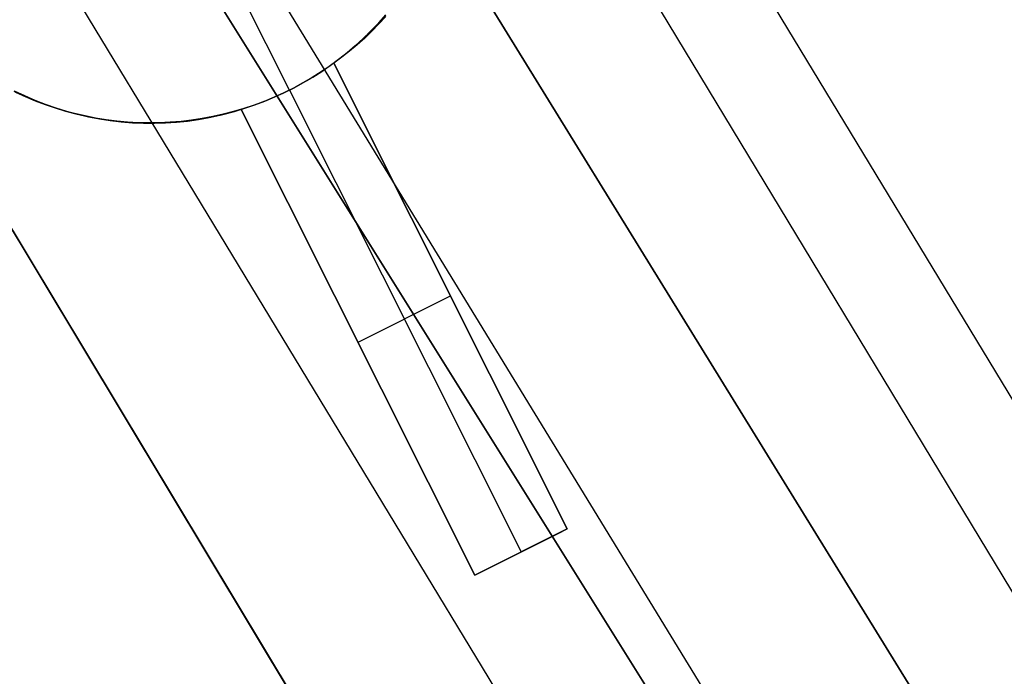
# Model space of a CAD drawing. Header units: millimetres. Extents: x 10871 to 12032, y -2698 to -1680.
# Tile 172 of 183: x 11542 to 11552, y -2040 to -2034. Entities that reach past the tile are written whole.
import ezdxf

# ---------------------------------------------------------------- set-up
doc = ezdxf.new("R2010")
doc.units = ezdxf.units.MM
doc.layers.add('1', color=7, linetype='Continuous')
doc.layers.add('color', color=7, linetype='Continuous')

msp = doc.modelspace()

# ---------------------------------------------------------------- linework, layer by layer
at = {"layer": '1', "color": 7, "true_color": 0xffffff}
for p, q in [((11499.6471, -1951.1714, 59.3348), (11560.4001, -2051.4946, 59.8789)), ((11498.879, -1951.6177, 65.5738), (11559.5601, -2051.9903, 65.9534)), ((11496.9794, -1952.7218, 59.6725), (11558.533, -2052.5963, 59.8936)), ((11558.533, -2052.5963, 59.8936), (11496.9794, -1952.7218, 59.6725)), ((11495.8219, -1953.3945, 59.7908), (11557.0038, -2053.4987, 59.9023)), ((11494.5812, -1954.1157, 65.9982), (11556.7401, -2053.6543, 65.9982)), ((11556.7401, -2053.6543, 65.9982), (11494.5812, -1954.1157, 65.9982)), ((11532.9243, -2017.1974, 59.8935), (11555.4741, -2054.4013, 59.9075)), ((11553.9443, -2055.304, 59.9093), (11535.2282, -2024.167, 59.9093)), ((11535.2282, -2024.167, 59.9093), (11553.9443, -2055.304, 59.9093))]:
    msp.add_line(p, q, dxfattribs=at)
at = {"layer": 'color', "color": 254, "true_color": 0xcad1ee}
for p, q in [((11544.9499, -2034.5286, -15.9965), (11544.1658, -2032.9641, -15.9965)), ((11545.8784, -2033.8049, -5.586), (11545.8093, -2033.8823, -5.586)), ((11545.8136, -2033.8777, -15.9965), (11545.8824, -2033.8003, -15.9965)), ((11545.8093, -2033.8823, -5.586), (11545.7376, -2033.9573, -5.586)), ((11545.7422, -2033.9527, -15.9965), (11545.8136, -2033.8777, -15.9965)), ((11545.8164, -2033.8887, 2.8892), (11545.7487, -2033.9586, 2.9218)), ((11545.8816, -2033.8162, 2.8573), (11545.8164, -2033.8887, 2.8892)), ((11545.7376, -2033.9573, -5.586), (11545.6633, -2034.0297, -5.586)), ((11545.6682, -2034.0252, -15.9965), (11545.7422, -2033.9527, -15.9965)), ((11545.7487, -2033.9586, 2.9218), (11545.6788, -2034.0259, 2.9553)), ((11545.513, -2034.1623, -15.9965), (11545.5918, -2034.0951, -15.9965)), ((11545.6067, -2034.0905, 2.9894), (11545.5324, -2034.1522, 3.0243)), ((11545.6633, -2034.0297, -5.586), (11545.5866, -2034.0996, -5.586)), ((11545.5918, -2034.0951, -15.9965), (11545.6682, -2034.0252, -15.9965)), ((11545.6788, -2034.0259, 2.9553), (11545.6067, -2034.0905, 2.9894)), ((11545.5075, -2034.1667, -5.586), (11545.4262, -2034.2311, -5.586)), ((11545.4319, -2034.2267, -15.9965), (11545.513, -2034.1623, -15.9965)), ((11545.5324, -2034.1522, 3.0243), (11545.4562, -2034.2111, 3.0597)), ((11545.5866, -2034.0996, -5.586), (11545.5075, -2034.1667, -5.586)), ((11545.3781, -2034.2671, -3.0384), (11545.3201, -2034.3085, -3.0274)), ((11545.4262, -2034.2311, -5.586), (11545.3426, -2034.2926, -5.586)), ((11545.3487, -2034.2883, -15.9965), (11545.4319, -2034.2267, -15.9965)), ((11545.4562, -2034.2111, 3.0597), (11545.3781, -2034.2671, 3.0958)), ((11545.3781, -2034.2671, 3.0958), (11547.6371, -2038.7746, 2.3557)), ((11545.3781, -2034.2671, 3.0958), (11545.3781, -2034.2671, -3.0384)), ((11547.6371, -2038.7746, 2.0035), (11545.3781, -2034.2671, -3.0384)), ((11546.7523, -2037.0091, 0.0287), (11545.3781, -2034.2671, 0.0287)), ((11545.257, -2034.3512, -5.586), (11545.1694, -2034.4068, -5.586)), ((11545.176, -2034.4028, -15.9965), (11545.2633, -2034.347, -15.9965)), ((11545.261, -2034.3487, -3.0179), (11545.2007, -2034.3875, -3.0102)), ((11545.3426, -2034.2926, -5.586), (11545.257, -2034.3512, -5.586)), ((11545.3201, -2034.3085, -3.0274), (11545.261, -2034.3487, -3.0179)), ((11545.2633, -2034.347, -15.9965), (11545.3487, -2034.2883, -15.9965)), ((11545.08, -2034.4593, -5.586), (11544.9888, -2034.5088, -5.586)), ((11544.996, -2034.505, -15.9965), (11545.0869, -2034.4554, -15.9965)), ((11545.0771, -2034.461, -2.9999), (11545.0139, -2034.4955, -2.9973)), ((11545.1394, -2034.425, -3.0042), (11545.0771, -2034.461, -2.9999)), ((11545.1694, -2034.4068, -5.586), (11545.08, -2034.4593, -5.586)), ((11545.0869, -2034.4554, -15.9965), (11545.176, -2034.4028, -15.9965)), ((11545.2007, -2034.3875, -3.0102), (11545.1394, -2034.425, -3.0042)), ((11542.3824, -2034.5858, -5.586), (11542.2884, -2034.5419, -5.586)), ((11542.3899, -2034.5849, 4.3756), (11542.2913, -2034.5376, 4.4143)), ((11542.3001, -2034.5476, -15.9965), (11542.3941, -2034.591, -15.9965)), ((11544.8959, -2034.555, -5.586), (11544.8015, -2034.598, -5.586)), ((11544.8092, -2034.5946, -15.9965), (11544.9034, -2034.5514, -15.9965)), ((11544.885, -2034.5601, -2.9973), (11544.8195, -2034.5901, -2.9999)), ((11544.9499, -2034.5286, -2.9965), (11544.885, -2034.5601, -2.9973)), ((11544.9888, -2034.5088, -5.586), (11544.8959, -2034.555, -5.586)), ((11544.9034, -2034.5514, -15.9965), (11544.996, -2034.505, -15.9965)), ((11545.0139, -2034.4955, -2.9973), (11544.9499, -2034.5286, -2.9965)), ((11544.9499, -2034.5286, -2.9965), (11544.9499, -2034.5286, -15.9965)), ((11544.9499, -2034.5286, -2.9965), (11547.1901, -2038.9987, 2.0035)), ((11542.4778, -2034.6265, -5.586), (11542.3824, -2034.5858, -5.586)), ((11542.4899, -2034.6285, 4.3361), (11542.3899, -2034.5849, 4.3756)), ((11542.3941, -2034.591, -15.9965), (11542.4895, -2034.6312, -15.9965)), ((11542.5746, -2034.6638, -5.586), (11542.4778, -2034.6265, -5.586)), ((11542.4895, -2034.6312, -15.9965), (11542.5863, -2034.6681, -15.9965)), ((11542.5911, -2034.6684, 4.2958), (11542.4899, -2034.6285, 4.3361)), ((11542.6726, -2034.6978, -5.586), (11542.5746, -2034.6638, -5.586)), ((11544.7056, -2034.6377, -5.586), (11544.6085, -2034.674, -5.586)), ((11544.6168, -2034.6711, -15.9965), (11544.7137, -2034.6345, -15.9965)), ((11544.6867, -2034.6451, -3.0102), (11544.6195, -2034.6702, -3.0179)), ((11544.7534, -2034.6184, -3.0042), (11544.6867, -2034.6451, -3.0102)), ((11544.8015, -2034.598, -5.586), (11544.7056, -2034.6377, -5.586)), ((11544.7137, -2034.6345, -15.9965), (11544.8092, -2034.5946, -15.9965)), ((11544.8195, -2034.5901, -2.9999), (11544.7534, -2034.6184, -3.0042)), ((11542.5863, -2034.6681, -15.9965), (11542.6843, -2034.7016, -15.9965)), ((11542.6934, -2034.7045, 4.2548), (11542.5911, -2034.6684, 4.2958)), ((11542.7718, -2034.7283, -5.586), (11542.6726, -2034.6978, -5.586)), ((11542.6843, -2034.7016, -15.9965), (11542.7834, -2034.7317, -15.9965)), ((11542.7967, -2034.7368, 4.2132), (11542.6934, -2034.7045, 4.2548)), ((11542.8719, -2034.7555, -5.586), (11542.7718, -2034.7283, -5.586)), ((11542.7834, -2034.7317, -15.9965), (11542.8835, -2034.7583, -15.9965)), ((11542.9009, -2034.7651, 4.1709), (11542.7967, -2034.7368, 4.2132)), ((11542.9729, -2034.7791, -5.586), (11542.8719, -2034.7555, -5.586)), ((11542.8835, -2034.7583, -15.9965), (11542.9844, -2034.7815, -15.9965)), ((11544.2184, -2034.7834, -15.9965), (11544.3194, -2034.7605, -15.9965)), ((11544.3818, -2034.7462, 3.5443), (11544.2785, -2034.7733, 3.5896)), ((11544.4107, -2034.7366, -5.586), (11544.3102, -2034.7627, -5.586)), ((11544.3194, -2034.7605, -15.9965), (11544.4195, -2034.7341, -15.9965)), ((11544.4841, -2034.7151, 3.4992), (11544.3818, -2034.7462, 3.5443)), ((11544.5101, -2034.707, -5.586), (11544.4107, -2034.7366, -5.586)), ((11544.4195, -2034.7341, -15.9965), (11544.5187, -2034.7043, -15.9965)), ((11544.5519, -2034.6935, -3.0274), (11544.4841, -2034.7151, -3.0384)), ((11546.7431, -2039.2227, 2.7518), (11544.4841, -2034.7151, 3.4992)), ((11544.4841, -2034.7151, -3.0384), (11544.4841, -2034.7151, 3.4992)), ((11544.4841, -2034.7151, -3.0384), (11546.7431, -2039.2227, 2.0035)), ((11544.4841, -2034.7151, 0.2304), (11545.9486, -2037.6375, 0.2304)), ((11544.6085, -2034.674, -5.586), (11544.5101, -2034.707, -5.586)), ((11544.5187, -2034.7043, -15.9965), (11544.6168, -2034.6711, -15.9965)), ((11544.6195, -2034.6702, -3.0179), (11544.5519, -2034.6935, -3.0274)), ((11543.0059, -2034.7896, 4.1281), (11542.9009, -2034.7651, 4.1709)), ((11543.0747, -2034.7992, -5.586), (11542.9729, -2034.7791, -5.586)), ((11542.9844, -2034.7815, -15.9965), (11543.0861, -2034.8012, -15.9965)), ((11543.1115, -2034.8102, 4.0848), (11543.0059, -2034.7896, 4.1281)), ((11543.1771, -2034.8158, -5.586), (11543.0747, -2034.7992, -5.586)), ((11543.0861, -2034.8012, -15.9965), (11543.1884, -2034.8174, -15.9965)), ((11543.2176, -2034.8268, 4.041), (11543.1115, -2034.8102, 4.0848)), ((11543.28, -2034.8289, -5.586), (11543.1771, -2034.8158, -5.586)), ((11543.1884, -2034.8174, -15.9965), (11543.2911, -2034.83, -15.9965)), ((11543.3241, -2034.8394, 3.9968), (11543.2176, -2034.8268, 4.041)), ((11543.3833, -2034.8383, -5.586), (11543.28, -2034.8289, -5.586)), ((11543.2911, -2034.83, -15.9965), (11543.3943, -2034.8391, -15.9965)), ((11543.4309, -2034.8481, 3.9522), (11543.3241, -2034.8394, 3.9968)), ((11543.4869, -2034.8442, -5.586), (11543.3833, -2034.8383, -5.586)), ((11543.3943, -2034.8391, -15.9965), (11543.4977, -2034.8446, -15.9965)), ((11543.5377, -2034.8527, 3.9074), (11543.4309, -2034.8481, 3.9522)), ((11543.5906, -2034.8465, -5.586), (11543.4869, -2034.8442, -5.586)), ((11543.4977, -2034.8446, -15.9965), (11543.6013, -2034.8466, -15.9965)), ((11543.6446, -2034.8533, 3.8623), (11543.5377, -2034.8527, 3.9074)), ((11543.6944, -2034.8453, -5.586), (11543.5906, -2034.8465, -5.586)), ((11543.6013, -2034.8466, -15.9965), (11543.7048, -2034.8449, -15.9965)), ((11543.7513, -2034.85, 3.817), (11543.6446, -2034.8533, 3.8623)), ((11543.798, -2034.8404, -5.586), (11543.6944, -2034.8453, -5.586)), ((11543.7048, -2034.8449, -15.9965), (11543.8083, -2034.8397, -15.9965)), ((11543.8578, -2034.8426, 3.7716), (11543.7513, -2034.85, 3.817)), ((11543.9014, -2034.832, -5.586), (11543.798, -2034.8404, -5.586)), ((11543.8083, -2034.8397, -15.9965), (11543.9115, -2034.831, -15.9965)), ((11543.9639, -2034.8312, 3.7261), (11543.8578, -2034.8426, 3.7716)), ((11544.0045, -2034.82, -5.586), (11543.9014, -2034.832, -5.586)), ((11543.9115, -2034.831, -15.9965), (11544.0143, -2034.8186, -15.9965)), ((11544.0695, -2034.8159, 3.6806), (11543.9639, -2034.8312, 3.7261)), ((11544.107, -2034.8044, -5.586), (11544.0045, -2034.82, -5.586)), ((11544.0143, -2034.8186, -15.9965), (11544.1166, -2034.8028, -15.9965)), ((11544.1744, -2034.7966, 3.635), (11544.0695, -2034.8159, 3.6806)), ((11544.209, -2034.7853, -5.586), (11544.107, -2034.8044, -5.586)), ((11544.1166, -2034.8028, -15.9965), (11544.2184, -2034.7834, -15.9965)), ((11544.2785, -2034.7733, 3.5896), (11544.1744, -2034.7966, 3.635)), ((11544.3102, -2034.7627, -5.586), (11544.209, -2034.7853, -5.586)), ((11545.6136, -2036.9689, -0.5175), (11546.5076, -2036.5209, -0.5175)), ((11546.5076, -2036.5209, -0.5175), (11546.5076, -2036.5209, 2.7382)), ((11545.6136, -2036.9689, -0.5175), (11545.6136, -2036.9689, 3.1381)), ((11547.6371, -2038.7746, 2.3557), (11546.7431, -2039.2227, 2.7518)), ((11546.7431, -2039.2227, 2.0035), (11547.6371, -2038.7746, 2.0035)), ((11546.7431, -2039.2227, 2.3777), (11547.5875, -2038.7995, 2.3777)), ((11547.6371, -2038.7746, 2.0035), (11547.6371, -2038.7746, 2.3557)), ((11547.1901, -2038.9987, 2.5538), (11547.1901, -2038.9987, 2.0035)), ((11546.7431, -2039.2227, 2.0035), (11546.7431, -2039.2227, 2.7518))]:
    msp.add_line(p, q, dxfattribs=at)

doc.saveas('drawing.dxf')
